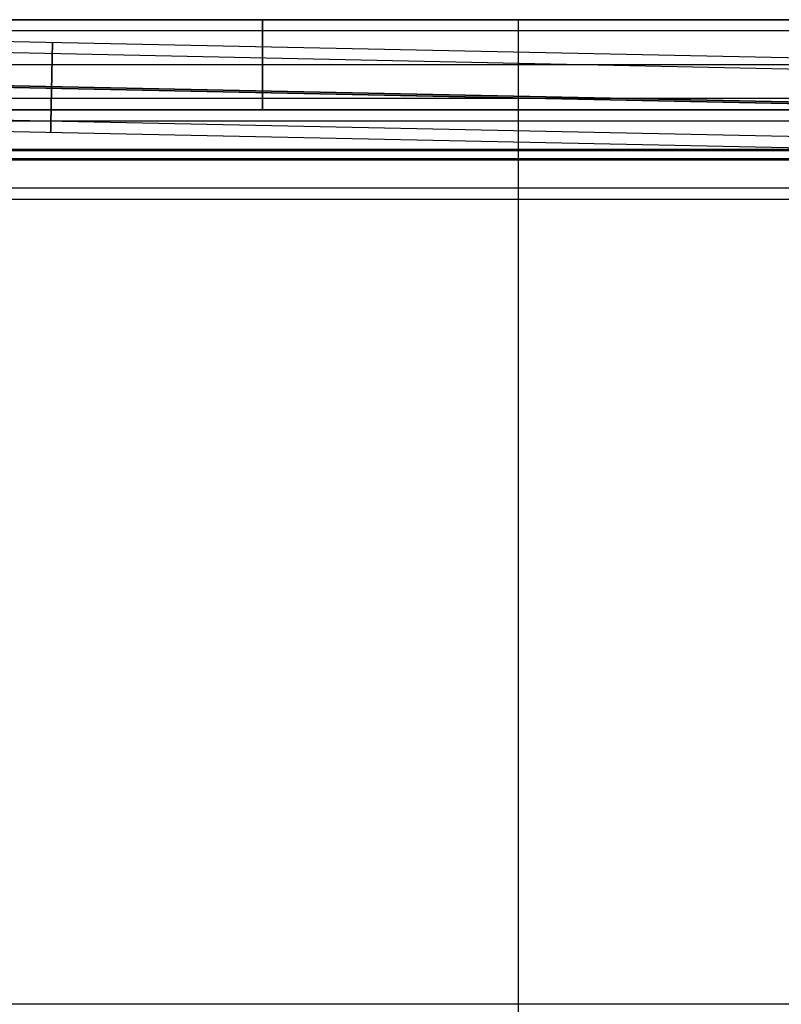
# Model space of a CAD drawing. Header units: millimetres. Extents: x -653 to -103, y 0 to 350.
# Tile 87 of 112: x -384 to -248, y 175 to 350. Entities that reach past the tile are written whole.
import ezdxf

# ---------------------------------------------------------------- set-up
doc = ezdxf.new("R2010")
doc.units = ezdxf.units.MM
doc.layers.add('Level Side Table Ferm Living', color=7, linetype='Continuous', true_color=0x000000)

msp = doc.modelspace()

# ---------------------------------------------------------------- linework, layer by layer
at = {"layer": 'Level Side Table Ferm Living'}
for p, q in [((-440.94, 350, 450), (-148.94, 350, 450)), ((-440.94, 350, 448), (-148.94, 350, 448)), ((-440.94, 350, 449), (-148.94, 350, 449)), ((-294.94, 350, 450), (-294.94, 350, 448)), ((-294.94, 0, 450), (-294.94, 350, 450)), ((-294.94, 0, 448), (-294.94, 350, 448)), ((-148.94, 350, 440), (-531.94, 350, 440)), ((-531.78, 349.21, 7.83), (-223.73, 342.79, 7.83)), ((-340.44, 349.99, 440.42), (-340.44, 350, 440.14)), ((-340.44, 350, 440.14), (-340.44, 350, 439.86)), ((-340.44, 350, 439.86), (-340.44, 349.99, 439.58)), ((-340.44, 349.97, 440.69), (-340.44, 349.99, 440.42)), ((-340.44, 349.99, 439.58), (-340.44, 349.97, 439.31)), ((-340.44, 349.94, 440.97), (-340.44, 349.97, 440.69)), ((-340.44, 349.97, 439.31), (-340.44, 349.94, 439.03)), ((-340.44, 349.9, 441.24), (-340.44, 349.94, 440.97)), ((-340.44, 349.94, 439.03), (-340.44, 349.9, 438.76)), ((-340.44, 349.85, 441.52), (-340.44, 349.9, 441.24)), ((-340.44, 349.9, 438.76), (-340.44, 349.85, 438.48)), ((-340.44, 349.8, 441.79), (-340.44, 349.85, 441.52)), ((-340.44, 349.85, 438.48), (-340.44, 349.8, 438.21)), ((-340.44, 349.73, 442.06), (-340.44, 349.8, 441.79)), ((-340.44, 349.8, 438.21), (-340.44, 349.73, 437.94)), ((-340.44, 349.65, 442.33), (-340.44, 349.73, 442.06)), ((-340.44, 349.73, 437.94), (-340.44, 349.65, 437.67)), ((-340.44, 349.57, 442.59), (-340.44, 349.65, 442.33)), ((-340.44, 349.65, 437.67), (-340.44, 349.57, 437.41)), ((-340.44, 349.47, 442.85), (-340.44, 349.57, 442.59)), ((-340.44, 349.57, 437.41), (-340.44, 349.47, 437.15)), ((-340.44, 349.37, 443.11), (-340.44, 349.47, 442.85)), ((-340.44, 349.47, 437.15), (-340.44, 349.37, 436.89)), ((-340.44, 349.26, 443.36), (-340.44, 349.37, 443.11)), ((-340.44, 349.37, 436.89), (-340.44, 349.26, 436.64)), ((-340.44, 349.14, 443.61), (-340.44, 349.26, 443.36)), ((-340.44, 349.26, 436.64), (-340.44, 349.14, 436.39)), ((-340.44, 349.01, 443.86), (-340.44, 349.14, 443.61)), ((-340.44, 349.14, 436.39), (-340.44, 349.01, 436.14)), ((-340.44, 348.87, 444.1), (-340.44, 349.01, 443.86)), ((-340.44, 349.01, 436.14), (-340.44, 348.87, 435.9)), ((-340.44, 348.72, 444.34), (-340.44, 348.87, 444.1)), ((-340.44, 348.87, 435.9), (-340.44, 348.72, 435.66)), ((-340.44, 348.57, 444.57), (-340.44, 348.72, 444.34)), ((-340.44, 348.72, 435.66), (-340.44, 348.57, 435.43)), ((-340.44, 348.41, 444.79), (-340.44, 348.57, 444.57)), ((-340.44, 348.57, 435.43), (-340.44, 348.41, 435.21)), ((-340.44, 348.24, 445.01), (-340.44, 348.41, 444.79)), ((-340.44, 348.41, 435.21), (-340.44, 348.24, 434.99)), ((-148.94, 348, 440), (-531.94, 348, 440)), ((-531.82, 347.21, 7.88), (-223.77, 340.79, 7.88)), ((-340.44, 348.06, 445.22), (-340.44, 348.24, 445.01)), ((-340.44, 348.24, 434.99), (-340.44, 348.06, 434.78)), ((-340.44, 347.87, 445.43), (-340.44, 348.06, 445.22)), ((-340.44, 348.06, 434.78), (-340.44, 347.87, 434.57)), ((-340.44, 347.99, 439.69), (-340.44, 348, 439.9)), ((-340.44, 348, 439.9), (-340.44, 348, 440.1)), ((-340.44, 348, 440.1), (-340.44, 347.99, 440.31)), ((-340.44, 347.98, 439.48), (-340.44, 347.99, 439.69)), ((-340.44, 347.99, 440.31), (-340.44, 347.98, 440.52)), ((-340.44, 347.96, 439.27), (-340.44, 347.98, 439.48)), ((-340.44, 347.98, 440.52), (-340.44, 347.96, 440.73)), ((-340.44, 347.93, 439.07), (-340.44, 347.96, 439.27)), ((-340.44, 347.96, 440.73), (-340.44, 347.93, 440.93)), ((-340.44, 347.89, 438.86), (-340.44, 347.93, 439.07)), ((-340.44, 347.93, 440.93), (-340.44, 347.89, 441.14)), ((-340.44, 347.85, 438.66), (-340.44, 347.89, 438.86)), ((-340.44, 347.89, 441.14), (-340.44, 347.85, 441.34)), ((-340.44, 347.68, 445.63), (-340.44, 347.87, 445.43)), ((-340.44, 347.87, 434.57), (-340.44, 347.68, 434.37)), ((-340.44, 347.8, 438.46), (-340.44, 347.85, 438.66)), ((-340.44, 347.85, 441.34), (-340.44, 347.8, 441.54)), ((-340.44, 347.74, 438.26), (-340.44, 347.8, 438.46)), ((-340.44, 347.8, 441.54), (-340.44, 347.74, 441.74)), ((-340.44, 347.68, 438.06), (-340.44, 347.74, 438.26)), ((-340.44, 347.74, 441.74), (-340.44, 347.68, 441.94)), ((-340.44, 347.48, 445.83), (-340.44, 347.68, 445.63)), ((-340.44, 347.68, 434.37), (-340.44, 347.48, 434.17)), ((-340.44, 347.61, 437.86), (-340.44, 347.68, 438.06)), ((-340.44, 347.68, 441.94), (-340.44, 347.61, 442.14)), ((-340.44, 347.53, 437.67), (-340.44, 347.61, 437.86)), ((-340.44, 347.61, 442.14), (-340.44, 347.53, 442.33)), ((-340.44, 347.44, 437.48), (-340.44, 347.53, 437.67)), ((-340.44, 347.53, 442.33), (-340.44, 347.44, 442.52)), ((-340.44, 347.28, 446.01), (-340.44, 347.48, 445.83)), ((-340.44, 347.48, 434.17), (-340.44, 347.28, 433.99)), ((-340.44, 347.35, 437.29), (-340.44, 347.44, 437.48)), ((-340.44, 347.44, 442.52), (-340.44, 347.35, 442.71)), ((-340.44, 347.26, 437.11), (-340.44, 347.35, 437.29)), ((-340.44, 347.35, 442.71), (-340.44, 347.26, 442.89)), ((-340.44, 347.07, 446.19), (-340.44, 347.28, 446.01)), ((-340.44, 347.28, 433.99), (-340.44, 347.07, 433.81)), ((-340.44, 347.15, 436.93), (-340.44, 347.26, 437.11)), ((-340.44, 347.26, 442.89), (-340.44, 347.15, 443.07)), ((-340.44, 347.04, 436.75), (-340.44, 347.15, 436.93)), ((-340.44, 347.15, 443.07), (-340.44, 347.04, 443.25)), ((-340.44, 346.85, 446.36), (-340.44, 347.07, 446.19)), ((-340.44, 347.07, 433.81), (-340.44, 346.85, 433.64)), ((-340.44, 346.93, 436.58), (-340.44, 347.04, 436.75)), ((-340.44, 347.04, 443.25), (-340.44, 346.93, 443.42)), ((-340.44, 346.8, 436.41), (-340.44, 346.93, 436.58)), ((-340.44, 346.93, 443.42), (-340.44, 346.8, 443.59)), ((-340.44, 346.62, 446.53), (-340.44, 346.85, 446.36)), ((-340.44, 346.85, 433.64), (-340.44, 346.62, 433.47)), ((-340.44, 346.68, 436.24), (-340.44, 346.8, 436.41)), ((-340.44, 346.8, 443.59), (-340.44, 346.68, 443.76)), ((-340.44, 346.54, 436.08), (-340.44, 346.68, 436.24)), ((-340.44, 346.68, 443.76), (-340.44, 346.54, 443.92)), ((-340.44, 346.39, 446.69), (-340.44, 346.62, 446.53)), ((-340.44, 346.62, 433.47), (-340.44, 346.39, 433.31)), ((-340.44, 346.41, 435.93), (-340.44, 346.54, 436.08)), ((-340.44, 346.54, 443.92), (-340.44, 346.41, 444.07)), ((-377.78, 345.06, 4.24), (-377.77, 345.19, 4.49)), ((-377.77, 345.08, 11.71), (-377.78, 344.95, 11.96)), ((-377.78, 344.92, 4), (-377.78, 345.06, 4.24)), ((-377.78, 344.95, 11.96), (-377.78, 344.81, 12.19)), ((-377.78, 344.78, 3.76), (-377.78, 344.92, 4)), ((-377.78, 344.81, 12.19), (-377.78, 344.66, 12.43)), ((-377.78, 344.63, 3.53), (-377.78, 344.78, 3.76)), ((-377.76, 345.62, 10.43), (-377.77, 345.53, 10.7)), ((-377.77, 345.51, 5.25), (-377.76, 345.6, 5.51)), ((-377.77, 345.53, 10.7), (-377.77, 345.43, 10.96)), ((-377.77, 345.41, 4.99), (-377.77, 345.51, 5.25)), ((-377.77, 345.43, 10.96), (-377.77, 345.33, 11.21)), ((-377.77, 345.3, 4.74), (-377.77, 345.41, 4.99)), ((-377.77, 345.33, 11.21), (-377.77, 345.21, 11.46)), ((-377.77, 345.19, 4.49), (-377.77, 345.3, 4.74)), ((-377.77, 345.21, 11.46), (-377.77, 345.08, 11.71)), ((-377.76, 345.99, 7.69), (-377.76, 346, 7.97)), ((-377.76, 346, 7.97), (-377.76, 345.99, 8.25)), ((-377.76, 345.98, 7.42), (-377.76, 345.99, 7.69)), ((-377.76, 345.99, 8.25), (-377.76, 345.98, 8.53)), ((-377.76, 345.95, 7.14), (-377.76, 345.98, 7.42)), ((-377.76, 345.98, 8.53), (-377.76, 345.96, 8.8)), ((-377.76, 345.96, 8.8), (-377.76, 345.92, 9.08)), ((-377.76, 345.92, 6.87), (-377.76, 345.95, 7.14)), ((-377.76, 345.87, 6.59), (-377.76, 345.92, 6.87)), ((-377.76, 345.92, 9.08), (-377.76, 345.88, 9.35)), ((-377.76, 345.88, 9.35), (-377.76, 345.83, 9.63)), ((-377.76, 345.82, 6.32), (-377.76, 345.87, 6.59)), ((-377.76, 345.83, 9.63), (-377.76, 345.77, 9.9)), ((-377.76, 345.76, 6.05), (-377.76, 345.82, 6.32)), ((-377.76, 345.77, 9.9), (-377.76, 345.7, 10.17)), ((-377.76, 345.68, 5.78), (-377.76, 345.76, 6.05)), ((-377.76, 345.7, 10.17), (-377.76, 345.62, 10.43)), ((-377.76, 345.6, 5.51), (-377.76, 345.68, 5.78)), ((-340.44, 346.26, 435.78), (-340.44, 346.41, 435.93)), ((-340.44, 346.41, 444.07), (-340.44, 346.26, 444.22)), ((-340.44, 346.16, 446.83), (-340.44, 346.39, 446.69)), ((-340.44, 346.39, 433.31), (-340.44, 346.16, 433.17)), ((-340.44, 346.11, 435.63), (-340.44, 346.26, 435.78)), ((-340.44, 346.26, 444.22), (-340.44, 346.11, 444.37)), ((-340.44, 345.92, 446.97), (-340.44, 346.16, 446.83)), ((-340.44, 346.16, 433.17), (-340.44, 345.92, 433.03)), ((-340.44, 345.96, 435.49), (-340.44, 346.11, 435.63)), ((-340.44, 346.11, 444.37), (-340.44, 345.96, 444.51)), ((-340.44, 345.8, 435.36), (-340.44, 345.96, 435.49)), ((-340.44, 345.96, 444.51), (-340.44, 345.8, 444.64)), ((-340.44, 345.68, 447.11), (-340.44, 345.92, 446.97)), ((-340.44, 345.92, 433.03), (-340.44, 345.68, 432.89)), ((-340.44, 345.64, 435.23), (-340.44, 345.8, 435.36)), ((-340.44, 345.8, 444.64), (-340.44, 345.64, 444.77)), ((-340.44, 345.43, 447.23), (-340.44, 345.68, 447.11)), ((-340.44, 345.68, 432.89), (-340.44, 345.43, 432.77)), ((-340.44, 345.47, 435.1), (-340.44, 345.64, 435.23)), ((-340.44, 345.64, 444.77), (-340.44, 345.47, 444.9)), ((-340.44, 345.3, 434.99), (-340.44, 345.47, 435.1)), ((-340.44, 345.47, 444.9), (-340.44, 345.3, 445.01)), ((-340.44, 345.17, 447.34), (-340.44, 345.43, 447.23)), ((-340.44, 345.43, 432.77), (-340.44, 345.17, 432.66)), ((-340.44, 345.12, 434.87), (-340.44, 345.3, 434.99)), ((-340.44, 345.3, 445.01), (-340.44, 345.12, 445.13)), ((-340.44, 344.92, 447.45), (-340.44, 345.17, 447.34)), ((-340.44, 345.17, 432.66), (-340.44, 344.92, 432.55)), ((-340.44, 344.94, 434.77), (-340.44, 345.12, 434.87)), ((-340.44, 345.12, 445.13), (-340.44, 344.94, 445.23)), ((-340.44, 344.76, 434.67), (-340.44, 344.94, 434.77)), ((-340.44, 344.94, 445.23), (-340.44, 344.76, 445.33)), ((-340.44, 344.66, 447.55), (-340.44, 344.92, 447.45)), ((-340.44, 344.92, 432.55), (-340.44, 344.66, 432.45)), ((-340.44, 344.57, 434.58), (-340.44, 344.76, 434.67)), ((-340.44, 344.76, 445.33), (-340.44, 344.57, 445.42)), ((-377.82, 343.11, 11.15), (-377.81, 343.21, 10.97)), ((-377.81, 343.19, 14.09), (-377.82, 342.98, 14.26)), ((-377.81, 343.19, 5), (-377.82, 343.09, 4.82)), ((-377.82, 342.93, 1.7), (-377.81, 343.15, 1.88)), ((-377.82, 343, 11.32), (-377.82, 343.11, 11.15)), ((-377.82, 343.09, 4.82), (-377.82, 342.97, 4.64)), ((-377.8, 343.8, 13.51), (-377.81, 343.6, 13.71)), ((-377.81, 343.56, 2.25), (-377.8, 343.76, 2.45)), ((-377.81, 343.57, 10.22), (-377.8, 343.65, 10.02)), ((-377.8, 343.63, 5.94), (-377.81, 343.56, 5.74)), ((-377.81, 343.6, 13.71), (-377.81, 343.4, 13.9)), ((-377.81, 343.49, 10.41), (-377.81, 343.57, 10.22)), ((-377.81, 343.36, 2.06), (-377.81, 343.56, 2.25)), ((-377.81, 343.56, 5.74), (-377.81, 343.48, 5.55)), ((-377.81, 343.41, 10.6), (-377.81, 343.49, 10.41)), ((-377.81, 343.48, 5.55), (-377.81, 343.39, 5.36)), ((-377.81, 343.31, 10.78), (-377.81, 343.41, 10.6)), ((-377.81, 343.4, 13.9), (-377.81, 343.19, 14.09)), ((-377.81, 343.39, 5.36), (-377.81, 343.29, 5.18)), ((-377.81, 343.15, 1.88), (-377.81, 343.36, 2.06)), ((-377.81, 343.21, 10.97), (-377.81, 343.31, 10.78)), ((-377.81, 343.29, 5.18), (-377.81, 343.19, 5)), ((-377.79, 344.16, 13.1), (-377.8, 343.98, 13.31)), ((-377.8, 343.95, 2.65), (-377.79, 344.13, 2.86)), ((-377.8, 343.99, 8.4), (-377.8, 344, 8.19)), ((-377.8, 344, 8.19), (-377.8, 344, 7.98)), ((-377.8, 344, 7.98), (-377.8, 343.99, 7.77)), ((-377.8, 343.97, 8.6), (-377.8, 343.99, 8.4)), ((-377.8, 343.99, 7.77), (-377.8, 343.98, 7.56)), ((-377.8, 343.98, 13.31), (-377.8, 343.8, 13.51)), ((-377.8, 343.98, 7.56), (-377.8, 343.96, 7.36)), ((-377.8, 343.94, 8.81), (-377.8, 343.97, 8.6)), ((-377.8, 343.96, 7.36), (-377.8, 343.94, 7.15)), ((-377.8, 343.76, 2.45), (-377.8, 343.95, 2.65)), ((-377.8, 343.91, 9.02), (-377.8, 343.94, 8.81)), ((-377.8, 343.94, 7.15), (-377.8, 343.9, 6.94)), ((-377.8, 343.87, 9.22), (-377.8, 343.91, 9.02)), ((-377.8, 343.9, 6.94), (-377.8, 343.86, 6.74)), ((-377.8, 343.83, 9.42), (-377.8, 343.87, 9.22)), ((-377.8, 343.86, 6.74), (-377.8, 343.82, 6.54)), ((-377.8, 343.77, 9.62), (-377.8, 343.83, 9.42)), ((-377.8, 343.82, 6.54), (-377.8, 343.76, 6.34)), ((-377.8, 343.71, 9.82), (-377.8, 343.77, 9.62)), ((-377.8, 343.76, 6.34), (-377.8, 343.7, 6.14)), ((-377.8, 343.65, 10.02), (-377.8, 343.71, 9.82)), ((-377.8, 343.7, 6.14), (-377.8, 343.63, 5.94)), ((-377.78, 344.66, 12.43), (-377.79, 344.5, 12.66)), ((-377.79, 344.47, 3.3), (-377.78, 344.63, 3.53)), ((-377.79, 344.5, 12.66), (-377.79, 344.34, 12.88)), ((-377.79, 344.3, 3.08), (-377.79, 344.47, 3.3)), ((-377.79, 344.34, 12.88), (-377.79, 344.16, 13.1)), ((-377.79, 344.13, 2.86), (-377.79, 344.3, 3.08)), ((-340.44, 344.39, 447.63), (-340.44, 344.66, 447.55)), ((-340.44, 344.66, 432.45), (-340.44, 344.39, 432.37)), ((-340.44, 344.38, 434.49), (-340.44, 344.57, 434.58)), ((-340.44, 344.57, 445.42), (-340.44, 344.38, 445.51)), ((-340.44, 344.13, 447.71), (-340.44, 344.39, 447.63)), ((-340.44, 344.39, 432.37), (-340.44, 344.13, 432.29)), ((-340.44, 344.19, 434.41), (-340.44, 344.38, 434.49)), ((-340.44, 344.38, 445.51), (-340.44, 344.19, 445.59)), ((-340.44, 343.99, 434.34), (-340.44, 344.19, 434.41)), ((-340.44, 344.19, 445.59), (-340.44, 343.99, 445.66)), ((-340.44, 343.86, 447.78), (-340.44, 344.13, 447.71)), ((-340.44, 344.13, 432.29), (-340.44, 343.86, 432.22)), ((-340.44, 343.79, 434.27), (-340.44, 343.99, 434.34)), ((-340.44, 343.99, 445.66), (-340.44, 343.79, 445.73)), ((-340.44, 343.59, 447.84), (-340.44, 343.86, 447.78)), ((-340.44, 343.86, 432.22), (-340.44, 343.59, 432.16)), ((-340.44, 343.59, 434.22), (-340.44, 343.79, 434.27)), ((-340.44, 343.79, 445.73), (-340.44, 343.59, 445.78)), ((-340.44, 343.31, 447.89), (-340.44, 343.59, 447.84)), ((-340.44, 343.59, 432.16), (-340.44, 343.31, 432.11)), ((-340.44, 343.39, 434.16), (-340.44, 343.59, 434.22)), ((-340.44, 343.59, 445.78), (-340.44, 343.39, 445.84)), ((-340.44, 343.19, 434.12), (-340.44, 343.39, 434.16)), ((-340.44, 343.39, 445.84), (-340.44, 343.19, 445.88)), ((-340.44, 343.04, 447.93), (-340.44, 343.31, 447.89)), ((-340.44, 343.31, 432.11), (-340.44, 343.04, 432.07)), ((-340.44, 342.98, 434.08), (-340.44, 343.19, 434.12)), ((-340.44, 343.19, 445.88), (-340.44, 342.98, 445.92)), ((-340.44, 342.76, 447.96), (-340.44, 343.04, 447.93)), ((-340.44, 343.04, 432.07), (-340.44, 342.76, 432.04)), ((-148.94, 342, 448), (-531.94, 342, 448)), ((-148.94, 342, 432), (-531.94, 342, 432)), ((-148.94, 342, 434), (-531.94, 342, 434)), ((-148.94, 342, 446), (-531.94, 342, 446)), ((-531.94, 341.38, 16), (-223.9, 334.96, 16)), ((-531.94, 341.33, 14), (-223.9, 334.92, 14)), ((-377.85, 341.36, 3.03), (-377.86, 341.19, 2.92)), ((-377.85, 341.32, 15.28), (-377.86, 341.07, 15.39)), ((-377.86, 341.02, 0.59), (-377.85, 341.27, 0.7)), ((-377.84, 341.86, 3.41), (-377.85, 341.7, 3.28)), ((-377.84, 341.82, 15.03), (-377.85, 341.58, 15.16)), ((-377.85, 341.53, 0.82), (-377.84, 341.77, 0.95)), ((-377.85, 341.57, 12.82), (-377.84, 341.73, 12.7)), ((-377.85, 341.7, 3.28), (-377.85, 341.53, 3.15)), ((-377.85, 341.58, 15.16), (-377.85, 341.32, 15.28)), ((-377.85, 341.4, 12.94), (-377.85, 341.57, 12.82)), ((-377.85, 341.27, 0.7), (-377.85, 341.53, 0.82)), ((-377.85, 341.53, 3.15), (-377.85, 341.36, 3.03)), ((-377.85, 341.22, 13.06), (-377.85, 341.4, 12.94)), ((-377.83, 342.32, 3.84), (-377.84, 342.17, 3.69)), ((-377.83, 342.3, 14.75), (-377.84, 342.06, 14.89)), ((-377.84, 342.01, 1.08), (-377.83, 342.25, 1.22)), ((-377.84, 342.05, 12.43), (-377.83, 342.2, 12.28)), ((-377.84, 342.17, 3.69), (-377.84, 342.02, 3.55)), ((-377.84, 342.06, 14.89), (-377.84, 341.82, 15.03)), ((-377.84, 341.89, 12.56), (-377.84, 342.05, 12.43)), ((-377.84, 342.02, 3.55), (-377.84, 341.86, 3.41)), ((-377.84, 341.77, 0.95), (-377.84, 342.01, 1.08)), ((-377.84, 341.73, 12.7), (-377.84, 341.89, 12.56)), ((-377.82, 342.76, 14.43), (-377.83, 342.53, 14.59)), ((-377.83, 342.62, 11.82), (-377.82, 342.75, 11.66)), ((-377.82, 342.73, 4.31), (-377.83, 342.6, 4.15)), ((-377.83, 342.49, 1.38), (-377.82, 342.71, 1.54)), ((-377.83, 342.49, 11.98), (-377.83, 342.62, 11.82)), ((-377.83, 342.6, 4.15), (-377.83, 342.46, 3.99)), ((-377.83, 342.53, 14.59), (-377.83, 342.3, 14.75)), ((-377.83, 342.25, 1.22), (-377.83, 342.49, 1.38)), ((-377.83, 342.35, 12.13), (-377.83, 342.49, 11.98)), ((-377.83, 342.46, 3.99), (-377.83, 342.32, 3.84)), ((-377.83, 342.2, 12.28), (-377.83, 342.35, 12.13)), ((-377.82, 342.88, 11.49), (-377.82, 343, 11.32)), ((-377.82, 342.98, 14.26), (-377.82, 342.76, 14.43)), ((-377.82, 342.97, 4.64), (-377.82, 342.85, 4.47)), ((-377.82, 342.71, 1.54), (-377.82, 342.93, 1.7)), ((-377.82, 342.75, 11.66), (-377.82, 342.88, 11.49)), ((-377.82, 342.85, 4.47), (-377.82, 342.73, 4.31)), ((-340.44, 342.78, 434.05), (-340.44, 342.98, 434.08)), ((-340.44, 342.98, 445.92), (-340.44, 342.78, 445.95)), ((-340.44, 342.57, 434.03), (-340.44, 342.78, 434.05)), ((-340.44, 342.78, 445.95), (-340.44, 342.57, 445.97)), ((-340.44, 342.49, 447.99), (-340.44, 342.76, 447.96)), ((-340.44, 342.76, 432.04), (-340.44, 342.49, 432.01)), ((-340.44, 342.36, 434.01), (-340.44, 342.57, 434.03)), ((-340.44, 342.57, 445.97), (-340.44, 342.36, 445.99)), ((-340.44, 342.21, 448), (-340.44, 342.49, 447.99)), ((-340.44, 342.49, 432.01), (-340.44, 342.21, 432)), ((-340.44, 342.16, 434), (-340.44, 342.36, 434.01)), ((-340.44, 342.36, 445.99), (-340.44, 342.16, 446)), ((-340.44, 341.93, 448), (-340.44, 342.21, 448)), ((-340.44, 342.21, 432), (-340.44, 341.93, 432)), ((-340.44, 341.95, 434), (-340.44, 342.16, 434)), ((-340.44, 342.16, 446), (-340.44, 341.95, 446)), ((-340.44, 341.74, 434.01), (-340.44, 341.95, 434)), ((-340.44, 341.95, 446), (-340.44, 341.74, 445.99)), ((-340.44, 341.65, 447.99), (-340.44, 341.93, 448)), ((-340.44, 341.93, 432), (-340.44, 341.65, 432.01)), ((-340.44, 341.53, 434.02), (-340.44, 341.74, 434.01)), ((-340.44, 341.74, 445.99), (-340.44, 341.53, 445.98)), ((-340.44, 341.38, 447.98), (-340.44, 341.65, 447.99)), ((-340.44, 341.65, 432.01), (-340.44, 341.38, 432.02)), ((-340.44, 341.32, 434.04), (-340.44, 341.53, 434.02)), ((-340.44, 341.53, 445.98), (-340.44, 341.32, 445.96)), ((-340.44, 341.1, 447.95), (-340.44, 341.38, 447.98)), ((-340.44, 341.38, 432.02), (-340.44, 341.1, 432.05)), ((-340.44, 341.12, 434.07), (-340.44, 341.32, 434.04)), ((-340.44, 341.32, 445.96), (-340.44, 341.12, 445.93)), ((-515.88, 340.71, 0), (-240.4, 334.97, 0)), ((-515.85, 340.75, 2), (-240.4, 335.01, 2)), ((-377.88, 340.02, 15.74), (-377.89, 339.75, 15.81)), ((-377.89, 339.69, 0.18), (-377.88, 339.96, 0.25)), ((-377.89, 339.71, 13.75), (-377.88, 339.91, 13.69)), ((-377.88, 339.87, 2.3), (-377.89, 339.67, 2.24)), ((-377.89, 339.75, 15.81), (-377.89, 339.48, 15.86)), ((-377.89, 339.51, 13.81), (-377.89, 339.71, 13.75)), ((-377.89, 339.42, 0.13), (-377.89, 339.69, 0.18)), ((-377.89, 339.67, 2.24), (-377.89, 339.47, 2.18)), ((-377.89, 339.31, 13.85), (-377.89, 339.51, 13.81)), ((-377.88, 340.23, 0.32), (-377.87, 340.5, 0.4)), ((-377.88, 340.11, 13.62), (-377.87, 340.3, 13.54)), ((-377.87, 340.29, 15.67), (-377.88, 340.02, 15.74)), ((-377.87, 340.26, 2.44), (-377.88, 340.07, 2.37)), ((-377.88, 339.96, 0.25), (-377.88, 340.23, 0.32)), ((-377.88, 339.91, 13.69), (-377.88, 340.11, 13.62)), ((-377.88, 340.07, 2.37), (-377.88, 339.87, 2.3)), ((-377.87, 340.68, 13.37), (-377.86, 340.87, 13.27)), ((-377.86, 340.83, 2.71), (-377.87, 340.64, 2.61)), ((-377.86, 340.81, 15.49), (-377.87, 340.55, 15.58)), ((-377.87, 340.5, 0.4), (-377.86, 340.76, 0.49)), ((-377.87, 340.49, 13.46), (-377.87, 340.68, 13.37)), ((-377.87, 340.64, 2.61), (-377.87, 340.46, 2.53)), ((-377.87, 340.55, 15.58), (-377.87, 340.29, 15.67)), ((-377.87, 340.3, 13.54), (-377.87, 340.49, 13.46)), ((-377.87, 340.46, 2.53), (-377.87, 340.26, 2.44)), ((-377.86, 341.05, 13.17), (-377.85, 341.22, 13.06)), ((-377.86, 341.19, 2.92), (-377.86, 341.01, 2.81)), ((-377.86, 341.07, 15.39), (-377.86, 340.81, 15.49)), ((-377.86, 340.87, 13.27), (-377.86, 341.05, 13.17)), ((-377.86, 340.76, 0.49), (-377.86, 341.02, 0.59)), ((-377.86, 341.01, 2.81), (-377.86, 340.83, 2.71)), ((-340.44, 340.91, 434.1), (-340.44, 341.12, 434.07)), ((-340.44, 341.12, 445.93), (-340.44, 340.91, 445.9)), ((-340.44, 340.82, 447.91), (-340.44, 341.1, 447.95)), ((-340.44, 341.1, 432.05), (-340.44, 340.82, 432.09)), ((-340.44, 340.71, 434.14), (-340.44, 340.91, 434.1)), ((-340.44, 340.91, 445.9), (-340.44, 340.71, 445.86)), ((-340.44, 340.55, 447.87), (-340.44, 340.82, 447.91)), ((-340.44, 340.82, 432.09), (-340.44, 340.55, 432.13)), ((-340.44, 340.51, 434.19), (-340.44, 340.71, 434.14)), ((-340.44, 340.71, 445.86), (-340.44, 340.51, 445.81)), ((-340.44, 340.28, 447.81), (-340.44, 340.55, 447.87)), ((-340.44, 340.55, 432.13), (-340.44, 340.28, 432.19)), ((-340.44, 340.31, 434.24), (-340.44, 340.51, 434.19)), ((-340.44, 340.51, 445.81), (-340.44, 340.31, 445.76)), ((-340.44, 340.11, 434.31), (-340.44, 340.31, 434.24)), ((-340.44, 340.31, 445.76), (-340.44, 340.11, 445.69)), ((-340.44, 340.01, 447.75), (-340.44, 340.28, 447.81)), ((-340.44, 340.28, 432.19), (-340.44, 340.01, 432.25)), ((-340.44, 339.91, 434.38), (-340.44, 340.11, 434.31)), ((-340.44, 340.11, 445.69), (-340.44, 339.91, 445.62)), ((-340.44, 339.74, 447.67), (-340.44, 340.01, 447.75)), ((-340.44, 340.01, 432.25), (-340.44, 339.74, 432.33)), ((-340.44, 339.72, 434.45), (-340.44, 339.91, 434.38)), ((-340.44, 339.91, 445.62), (-340.44, 339.72, 445.55)), ((-340.44, 339.48, 447.59), (-340.44, 339.74, 447.67)), ((-340.44, 339.74, 432.33), (-340.44, 339.48, 432.41)), ((-340.44, 339.52, 434.53), (-340.44, 339.72, 434.45)), ((-340.44, 339.72, 445.55), (-340.44, 339.52, 445.47)), ((-340.44, 339.34, 434.62), (-340.44, 339.52, 434.53)), ((-340.44, 339.52, 445.47), (-340.44, 339.34, 445.38)), ((-377.92, 338.1, 16), (-377.93, 337.82, 16)), ((-377.93, 337.76, 0), (-377.92, 338.04, 0)), ((-377.92, 338.03, 2), (-377.93, 337.82, 2)), ((-377.93, 337.66, 13.99), (-377.92, 337.86, 14)), ((-377.93, 337.82, 16), (-377.93, 337.54, 15.99)), ((-377.93, 337.82, 2), (-377.93, 337.61, 2.01)), ((-377.93, 337.49, 0.02), (-377.93, 337.76, 0)), ((-377.92, 338.32, 0.01), (-377.91, 338.6, 0.02)), ((-377.92, 338.28, 13.99), (-377.91, 338.49, 13.98)), ((-377.91, 338.45, 2.02), (-377.92, 338.24, 2)), ((-377.91, 338.37, 15.99), (-377.92, 338.1, 16)), ((-377.92, 338.04, 0), (-377.92, 338.32, 0.01)), ((-377.92, 338.07, 14), (-377.92, 338.28, 13.99)), ((-377.92, 338.24, 2), (-377.92, 338.03, 2)), ((-377.92, 337.86, 14), (-377.92, 338.07, 14)), ((-377.9, 338.93, 15.95), (-377.91, 338.65, 15.97)), ((-377.91, 338.7, 13.96), (-377.9, 338.9, 13.93)), ((-377.91, 338.6, 0.02), (-377.9, 338.87, 0.05)), ((-377.9, 338.86, 2.06), (-377.91, 338.65, 2.04)), ((-377.91, 338.49, 13.98), (-377.91, 338.7, 13.96)), ((-377.91, 338.65, 15.97), (-377.91, 338.37, 15.99)), ((-377.91, 338.65, 2.04), (-377.91, 338.45, 2.02)), ((-377.89, 339.48, 15.86), (-377.9, 339.2, 15.91)), ((-377.89, 339.47, 2.18), (-377.9, 339.27, 2.14)), ((-377.9, 339.15, 0.08), (-377.89, 339.42, 0.13)), ((-377.9, 339.11, 13.9), (-377.89, 339.31, 13.85)), ((-377.9, 339.27, 2.14), (-377.9, 339.07, 2.1)), ((-377.9, 339.2, 15.91), (-377.9, 338.93, 15.95)), ((-377.9, 338.87, 0.05), (-377.9, 339.15, 0.08)), ((-377.9, 338.9, 13.93), (-377.9, 339.11, 13.9)), ((-377.9, 339.07, 2.1), (-377.9, 338.86, 2.06)), ((-340.44, 339.21, 447.5), (-340.44, 339.48, 447.59)), ((-340.44, 339.48, 432.41), (-340.44, 339.21, 432.5)), ((-340.44, 339.15, 434.72), (-340.44, 339.34, 434.62)), ((-340.44, 339.34, 445.38), (-340.44, 339.15, 445.28)), ((-340.44, 338.95, 447.4), (-340.44, 339.21, 447.5)), ((-340.44, 339.21, 432.5), (-340.44, 338.95, 432.6)), ((-340.44, 338.97, 434.82), (-340.44, 339.15, 434.72)), ((-340.44, 339.15, 445.28), (-340.44, 338.97, 445.18)), ((-340.44, 338.79, 434.93), (-340.44, 338.97, 434.82)), ((-340.44, 338.97, 445.18), (-340.44, 338.79, 445.07)), ((-340.44, 338.7, 447.29), (-340.44, 338.95, 447.4)), ((-340.44, 338.95, 432.6), (-340.44, 338.7, 432.71)), ((-340.44, 338.62, 435.04), (-340.44, 338.79, 434.93)), ((-340.44, 338.79, 445.07), (-340.44, 338.62, 444.96)), ((-340.44, 338.45, 447.17), (-340.44, 338.7, 447.29)), ((-340.44, 338.7, 432.71), (-340.44, 338.45, 432.83)), ((-340.44, 338.45, 435.16), (-340.44, 338.62, 435.04)), ((-340.44, 338.62, 444.96), (-340.44, 338.45, 444.84)), ((-340.44, 338.2, 447.04), (-340.44, 338.45, 447.17)), ((-340.44, 338.45, 432.83), (-340.44, 338.2, 432.96)), ((-340.44, 338.28, 435.29), (-340.44, 338.45, 435.16)), ((-340.44, 338.45, 444.84), (-340.44, 338.28, 444.71)), ((-340.44, 338.12, 435.42), (-340.44, 338.28, 435.29)), ((-340.44, 338.28, 444.71), (-340.44, 338.12, 444.58)), ((-340.44, 337.96, 446.9), (-340.44, 338.2, 447.04)), ((-340.44, 338.2, 432.96), (-340.44, 337.96, 433.1)), ((-340.44, 337.96, 435.56), (-340.44, 338.12, 435.42)), ((-340.44, 338.12, 444.58), (-340.44, 337.96, 444.44)), ((-340.44, 337.72, 446.76), (-340.44, 337.96, 446.9)), ((-340.44, 337.96, 433.1), (-340.44, 337.72, 433.24)), ((-340.44, 337.81, 435.7), (-340.44, 337.96, 435.56)), ((-340.44, 337.96, 444.44), (-340.44, 337.81, 444.3)), ((-340.44, 337.67, 435.85), (-340.44, 337.81, 435.7)), ((-340.44, 337.81, 444.3), (-340.44, 337.67, 444.15)), ((-377.96, 336.17, 15.79), (-377.97, 335.9, 15.72)), ((-377.97, 335.85, 0.3), (-377.96, 336.12, 0.23)), ((-377.97, 335.83, 13.59), (-377.96, 336.03, 13.67)), ((-377.96, 336.39, 0.16), (-377.95, 336.66, 0.11)), ((-377.95, 336.59, 2.17), (-377.96, 336.39, 2.22)), ((-377.95, 336.44, 15.85), (-377.96, 336.17, 15.79)), ((-377.96, 336.23, 13.73), (-377.95, 336.43, 13.79)), ((-377.96, 336.12, 0.23), (-377.96, 336.39, 0.16)), ((-377.96, 336.39, 2.22), (-377.96, 336.19, 2.28)), ((-377.96, 336.03, 13.67), (-377.96, 336.23, 13.73)), ((-377.96, 336.19, 2.28), (-377.96, 335.99, 2.35)), ((-377.95, 336.83, 13.88), (-377.94, 337.04, 13.92)), ((-377.94, 336.99, 15.94), (-377.95, 336.71, 15.9)), ((-377.94, 336.99, 2.08), (-377.95, 336.79, 2.12)), ((-377.95, 336.66, 0.11), (-377.94, 336.93, 0.07)), ((-377.95, 336.63, 13.84), (-377.95, 336.83, 13.88)), ((-377.95, 336.79, 2.12), (-377.95, 336.59, 2.17)), ((-377.95, 336.71, 15.9), (-377.95, 336.44, 15.85)), ((-377.95, 336.43, 13.79), (-377.95, 336.63, 13.84)), ((-377.93, 337.54, 15.99), (-377.94, 337.26, 15.97)), ((-377.94, 337.21, 0.04), (-377.93, 337.49, 0.02)), ((-377.94, 337.24, 13.95), (-377.93, 337.45, 13.97)), ((-377.93, 337.41, 2.03), (-377.94, 337.2, 2.05)), ((-377.94, 337.26, 15.97), (-377.94, 336.99, 15.94)), ((-377.94, 337.04, 13.92), (-377.94, 337.24, 13.95)), ((-377.94, 336.93, 0.07), (-377.94, 337.21, 0.04)), ((-377.94, 337.2, 2.05), (-377.94, 336.99, 2.08)), ((-377.93, 337.45, 13.97), (-377.93, 337.66, 13.99)), ((-377.93, 337.61, 2.01), (-377.93, 337.41, 2.03)), ((-340.44, 337.49, 446.61), (-340.44, 337.72, 446.76)), ((-340.44, 337.72, 433.24), (-340.44, 337.49, 433.39)), ((-340.44, 337.52, 436), (-340.44, 337.67, 435.85)), ((-340.44, 337.67, 444.15), (-340.44, 337.52, 444)), ((-340.44, 337.39, 436.16), (-340.44, 337.52, 436)), ((-340.44, 337.52, 444), (-340.44, 337.39, 443.84)), ((-340.44, 337.26, 446.45), (-340.44, 337.49, 446.61)), ((-340.44, 337.49, 433.39), (-340.44, 337.26, 433.55)), ((-340.44, 337.26, 436.32), (-340.44, 337.39, 436.16)), ((-340.44, 337.39, 443.84), (-340.44, 337.26, 443.68)), ((-340.44, 337.04, 446.28), (-340.44, 337.26, 446.45)), ((-340.44, 337.26, 433.55), (-340.44, 337.04, 433.72)), ((-340.44, 337.13, 436.49), (-340.44, 337.26, 436.32)), ((-340.44, 337.26, 443.68), (-340.44, 337.13, 443.51)), ((-340.44, 337.01, 436.66), (-340.44, 337.13, 436.49)), ((-340.44, 337.13, 443.51), (-340.44, 337.01, 443.34)), ((-340.44, 336.83, 446.1), (-340.44, 337.04, 446.28)), ((-340.44, 337.04, 433.72), (-340.44, 336.83, 433.9)), ((-340.44, 336.9, 436.84), (-340.44, 337.01, 436.66)), ((-340.44, 337.01, 443.34), (-340.44, 336.9, 443.16)), ((-340.44, 336.8, 437.02), (-340.44, 336.9, 436.84)), ((-340.44, 336.9, 443.16), (-340.44, 336.8, 442.98)), ((-340.44, 336.62, 445.92), (-340.44, 336.83, 446.1)), ((-340.44, 336.83, 433.9), (-340.44, 336.62, 434.08)), ((-340.44, 336.69, 437.2), (-340.44, 336.8, 437.02)), ((-340.44, 336.8, 442.98), (-340.44, 336.69, 442.8)), ((-340.44, 336.6, 437.38), (-340.44, 336.69, 437.2)), ((-340.44, 336.69, 442.8), (-340.44, 336.6, 442.62)), ((-340.44, 336.42, 445.73), (-340.44, 336.62, 445.92)), ((-340.44, 336.62, 434.08), (-340.44, 336.42, 434.27)), ((-340.44, 336.51, 437.57), (-340.44, 336.6, 437.38)), ((-340.44, 336.6, 442.62), (-340.44, 336.51, 442.43)), ((-340.44, 336.43, 437.76), (-340.44, 336.51, 437.57)), ((-340.44, 336.51, 442.43), (-340.44, 336.43, 442.24)), ((-340.44, 336.36, 437.96), (-340.44, 336.43, 437.76)), ((-340.44, 336.43, 442.24), (-340.44, 336.36, 442.04)), ((-340.44, 336.22, 445.53), (-340.44, 336.42, 445.73)), ((-340.44, 336.42, 434.27), (-340.44, 336.22, 434.47)), ((-340.44, 336.29, 438.16), (-340.44, 336.36, 437.96)), ((-340.44, 336.36, 442.04), (-340.44, 336.29, 441.84)), ((-340.44, 336.23, 438.36), (-340.44, 336.29, 438.16)), ((-340.44, 336.29, 441.84), (-340.44, 336.23, 441.64)), ((-340.44, 336.18, 438.56), (-340.44, 336.23, 438.36)), ((-340.44, 336.23, 441.64), (-340.44, 336.18, 441.44)), ((-340.44, 336.03, 445.33), (-340.44, 336.22, 445.53)), ((-340.44, 336.22, 434.47), (-340.44, 336.03, 434.67)), ((-340.44, 336.13, 438.76), (-340.44, 336.18, 438.56)), ((-340.44, 336.18, 441.44), (-340.44, 336.13, 441.24)), ((-340.44, 336.09, 438.96), (-340.44, 336.13, 438.76)), ((-340.44, 336.13, 441.24), (-340.44, 336.09, 441.04)), ((-340.44, 336.06, 439.17), (-340.44, 336.09, 438.96)), ((-340.44, 336.09, 441.04), (-340.44, 336.06, 440.83)), ((-340.44, 336.03, 439.38), (-340.44, 336.06, 439.17)), ((-340.44, 336.06, 440.83), (-340.44, 336.03, 440.62)), ((-340.44, 335.85, 445.12), (-340.44, 336.03, 445.33)), ((-340.44, 336.03, 434.67), (-340.44, 335.85, 434.88)), ((-340.44, 336.01, 439.58), (-340.44, 336.03, 439.38)), ((-340.44, 336.03, 440.62), (-340.44, 336.01, 440.42)), ((-340.44, 336, 439.79), (-340.44, 336.01, 439.58)), ((-340.44, 336.01, 440.42), (-340.44, 336, 440.21)), ((-340.44, 336, 440), (-340.44, 336, 439.79)), ((-340.44, 336, 440.21), (-340.44, 336, 440)), ((-532.07, 335.21, 8.12), (-224.02, 328.79, 8.12)), ((-148.94, 336, 440), (-531.94, 336, 440)), ((-377.99, 334.6, 15.24), (-378, 334.35, 15.12)), ((-378, 334.3, 0.91), (-377.99, 334.55, 0.78)), ((-378, 334.38, 12.79), (-377.99, 334.55, 12.91)), ((-377.99, 334.52, 3.12), (-378, 334.35, 3.24)), ((-378, 334.22, 12.66), (-378, 334.38, 12.79)), ((-378, 334.35, 15.12), (-378, 334.11, 14.99)), ((-378, 334.35, 3.24), (-378, 334.19, 3.37)), ((-378, 334.06, 1.04), (-378, 334.3, 0.91)), ((-377.98, 335.11, 15.46), (-377.99, 334.85, 15.35)), ((-377.99, 334.9, 13.14), (-377.98, 335.08, 13.24)), ((-377.99, 334.8, 0.67), (-377.98, 335.06, 0.56)), ((-377.98, 335.04, 2.78), (-377.99, 334.86, 2.89)), ((-377.99, 334.72, 13.03), (-377.99, 334.9, 13.14)), ((-377.99, 334.86, 2.89), (-377.99, 334.69, 3)), ((-377.99, 334.85, 15.35), (-377.99, 334.6, 15.24)), ((-377.99, 334.55, 0.78), (-377.99, 334.8, 0.67)), ((-377.99, 334.55, 12.91), (-377.99, 334.72, 13.03)), ((-377.99, 334.69, 3), (-377.99, 334.52, 3.12)), ((-377.98, 335.45, 13.43), (-377.97, 335.64, 13.52)), ((-377.97, 335.63, 15.64), (-377.98, 335.37, 15.56)), ((-377.97, 335.6, 2.5), (-377.98, 335.41, 2.59)), ((-377.98, 335.32, 0.46), (-377.97, 335.58, 0.37)), ((-377.98, 335.26, 13.34), (-377.98, 335.45, 13.43)), ((-377.98, 335.41, 2.59), (-377.98, 335.23, 2.68)), ((-377.98, 335.37, 15.56), (-377.98, 335.11, 15.46)), ((-377.98, 335.06, 0.56), (-377.98, 335.32, 0.46)), ((-377.98, 335.08, 13.24), (-377.98, 335.26, 13.34)), ((-377.98, 335.23, 2.68), (-377.98, 335.04, 2.78)), ((-377.96, 335.99, 2.35), (-377.97, 335.79, 2.42)), ((-377.97, 335.9, 15.72), (-377.97, 335.63, 15.64)), ((-377.97, 335.58, 0.37), (-377.97, 335.85, 0.3)), ((-377.97, 335.64, 13.52), (-377.97, 335.83, 13.59)), ((-377.97, 335.79, 2.42), (-377.97, 335.6, 2.5)), ((-340.44, 335.68, 444.9), (-340.44, 335.85, 445.12)), ((-340.44, 335.85, 434.88), (-340.44, 335.68, 435.1)), ((-340.44, 335.51, 444.68), (-340.44, 335.68, 444.9)), ((-340.44, 335.68, 435.1), (-340.44, 335.51, 435.32)), ((-340.44, 335.35, 444.45), (-340.44, 335.51, 444.68)), ((-340.44, 335.51, 435.32), (-340.44, 335.35, 435.55)), ((-340.44, 335.2, 444.22), (-340.44, 335.35, 444.45)), ((-340.44, 335.35, 435.55), (-340.44, 335.2, 435.78)), ((-340.44, 335.06, 443.98), (-340.44, 335.2, 444.22)), ((-340.44, 335.2, 435.78), (-340.44, 335.06, 436.02)), ((-340.44, 334.93, 443.74), (-340.44, 335.06, 443.98)), ((-340.44, 335.06, 436.02), (-340.44, 334.93, 436.26)), ((-340.44, 334.8, 443.49), (-340.44, 334.93, 443.74)), ((-340.44, 334.93, 436.26), (-340.44, 334.8, 436.51)), ((-340.44, 334.68, 443.24), (-340.44, 334.8, 443.49)), ((-340.44, 334.8, 436.51), (-340.44, 334.68, 436.76)), ((-340.44, 334.58, 442.98), (-340.44, 334.68, 443.24)), ((-340.44, 334.68, 436.76), (-340.44, 334.58, 437.02)), ((-340.44, 334.48, 442.72), (-340.44, 334.58, 442.98)), ((-340.44, 334.58, 437.02), (-340.44, 334.48, 437.28)), ((-340.44, 334.39, 442.46), (-340.44, 334.48, 442.72)), ((-340.44, 334.48, 437.28), (-340.44, 334.39, 437.54)), ((-340.44, 334.31, 442.19), (-340.44, 334.39, 442.46)), ((-340.44, 334.39, 437.54), (-340.44, 334.31, 437.81)), ((-340.44, 334.24, 441.92), (-340.44, 334.31, 442.19)), ((-340.44, 334.31, 437.81), (-340.44, 334.24, 438.08)), ((-223.94, 334, 223), (-606.94, 334, 223)), ((-223.94, 334, 225), (-606.94, 334, 225)), ((-223.94, 334, 224), (-606.94, 334, 224)), ((-223.94, 333.94, 215.95), (-606.94, 333.94, 215.95)), ((-532.11, 333.21, 8.17), (-224.07, 326.79, 8.17)), ((-148.94, 334, 440), (-531.94, 334, 440)), ((-378.03, 332.74, 14.03), (-378.04, 332.54, 13.85)), ((-378.04, 332.5, 2.19), (-378.03, 332.7, 2.01)), ((-378.04, 332.57, 10.54), (-378.03, 332.66, 10.73)), ((-378.03, 332.64, 5.31), (-378.04, 332.55, 5.5)), ((-378.04, 332.48, 10.35), (-378.04, 332.57, 10.54)), ((-378.04, 332.55, 5.5), (-378.04, 332.46, 5.69)), ((-378.04, 332.54, 13.85), (-378.04, 332.34, 13.65)), ((-378.02, 333.18, 14.38), (-378.03, 332.96, 14.21)), ((-378.03, 332.91, 1.83), (-378.02, 333.13, 1.65)), ((-378.03, 332.97, 11.27), (-378.02, 333.09, 11.44)), ((-378.02, 333.06, 4.59), (-378.03, 332.95, 4.77)), ((-378.03, 332.86, 11.09), (-378.03, 332.97, 11.27)), ((-378.03, 332.96, 14.21), (-378.03, 332.74, 14.03)), ((-378.03, 332.95, 4.77), (-378.03, 332.84, 4.94)), ((-378.03, 332.7, 2.01), (-378.03, 332.91, 1.83)), ((-378.03, 332.76, 10.91), (-378.03, 332.86, 11.09)), ((-378.03, 332.84, 4.94), (-378.03, 332.73, 5.12)), ((-378.03, 332.66, 10.73), (-378.03, 332.76, 10.91)), ((-378.03, 332.73, 5.12), (-378.03, 332.64, 5.31)), ((-378.01, 333.63, 14.7), (-378.02, 333.4, 14.54)), ((-378.02, 333.47, 11.93), (-378.01, 333.61, 12.09)), ((-378.02, 333.35, 1.49), (-378.01, 333.58, 1.33)), ((-378.01, 333.58, 3.94), (-378.02, 333.44, 4.1)), ((-378.02, 333.34, 11.77), (-378.02, 333.47, 11.93)), ((-378.02, 333.44, 4.1), (-378.02, 333.31, 4.26)), ((-378.02, 333.4, 14.54), (-378.02, 333.18, 14.38)), ((-378.02, 333.13, 1.65), (-378.02, 333.35, 1.49)), ((-378.02, 333.21, 11.61), (-378.02, 333.34, 11.77)), ((-378.02, 333.31, 4.26), (-378.02, 333.18, 4.42)), ((-378.02, 333.09, 11.44), (-378.02, 333.21, 11.61)), ((-378.02, 333.18, 4.42), (-378.02, 333.06, 4.59)), ((-378, 334.11, 14.99), (-378.01, 333.87, 14.85)), ((-378.01, 333.82, 1.18), (-378, 334.06, 1.04)), ((-378.01, 333.9, 12.38), (-378, 334.06, 12.52)), ((-378, 334.03, 3.5), (-378.01, 333.87, 3.64)), ((-378.01, 333.75, 12.24), (-378.01, 333.9, 12.38)), ((-378.01, 333.87, 14.85), (-378.01, 333.63, 14.7)), ((-378.01, 333.87, 3.64), (-378.01, 333.72, 3.79)), ((-378.01, 333.58, 1.33), (-378.01, 333.82, 1.18)), ((-378.01, 333.61, 12.09), (-378.01, 333.75, 12.24)), ((-378.01, 333.72, 3.79), (-378.01, 333.58, 3.94)), ((-378, 334.06, 12.52), (-378, 334.22, 12.66)), ((-378, 334.19, 3.37), (-378, 334.03, 3.5)), ((-340.44, 334.17, 441.65), (-340.44, 334.24, 441.92)), ((-340.44, 334.24, 438.08), (-340.44, 334.17, 438.35)), ((-340.44, 334.12, 441.38), (-340.44, 334.17, 441.65)), ((-340.44, 334.17, 438.35), (-340.44, 334.12, 438.62)), ((-340.44, 334.08, 441.11), (-340.44, 334.12, 441.38)), ((-340.44, 334.12, 438.62), (-340.44, 334.08, 438.89)), ((-340.44, 334.04, 440.83), (-340.44, 334.08, 441.11)), ((-340.44, 334.08, 438.89), (-340.44, 334.04, 439.17)), ((-340.44, 334.02, 440.55), (-340.44, 334.04, 440.83)), ((-340.44, 334.04, 439.17), (-340.44, 334.02, 439.45)), ((-340.44, 334, 440.28), (-340.44, 334.02, 440.55)), ((-340.44, 334.02, 439.45), (-340.44, 334, 439.72)), ((-340.44, 334, 440), (-340.44, 334, 440.28)), ((-340.44, 334, 439.72), (-340.44, 334, 440)), ((-223.94, 331.96, 215.71), (-606.94, 331.96, 215.71)), ((-378.07, 330.75, 11.39), (-378.08, 330.64, 11.14)), ((-378.07, 331.12, 3.92), (-378.06, 331.26, 3.69)), ((-378.06, 331.15, 12.12), (-378.07, 331.01, 11.88)), ((-378.07, 330.98, 4.17), (-378.07, 331.12, 3.92)), ((-378.07, 331.01, 11.88), (-378.07, 330.88, 11.64)), ((-378.07, 330.85, 4.41), (-378.07, 330.98, 4.17)), ((-378.07, 330.88, 11.64), (-378.07, 330.75, 11.39)), ((-378.07, 330.73, 4.66), (-378.07, 330.85, 4.41)), ((-378.05, 331.78, 13.03), (-378.06, 331.61, 12.81)), ((-378.06, 331.58, 3.23), (-378.05, 331.75, 3.01)), ((-378.06, 331.61, 12.81), (-378.06, 331.45, 12.59)), ((-378.06, 331.42, 3.46), (-378.06, 331.58, 3.23)), ((-378.06, 331.45, 12.59), (-378.06, 331.29, 12.36)), ((-378.06, 331.26, 3.69), (-378.06, 331.42, 3.46)), ((-378.06, 331.29, 12.36), (-378.06, 331.15, 12.12)), ((-378.04, 332.15, 13.45), (-378.05, 331.96, 13.25)), ((-378.05, 331.92, 2.8), (-378.04, 332.11, 2.59)), ((-378.05, 332.08, 8.95), (-378.04, 332.11, 9.16)), ((-378.04, 332.11, 6.88), (-378.05, 332.07, 7.09)), ((-378.05, 332.05, 8.75), (-378.05, 332.08, 8.95)), ((-378.05, 332.07, 7.09), (-378.05, 332.04, 7.29)), ((-378.05, 332.03, 8.54), (-378.05, 332.05, 8.75)), ((-378.05, 332.04, 7.29), (-378.05, 332.02, 7.5)), ((-378.05, 332.01, 8.33), (-378.05, 332.03, 8.54)), ((-378.05, 332.02, 7.5), (-378.05, 332.01, 7.71)), ((-378.05, 332, 8.12), (-378.05, 332.01, 8.33)), ((-378.05, 332.01, 7.71), (-378.05, 332, 7.92)), ((-378.05, 332, 7.92), (-378.05, 332, 8.12)), ((-378.05, 331.96, 13.25), (-378.05, 331.78, 13.03)), ((-378.05, 331.75, 3.01), (-378.05, 331.92, 2.8)), ((-378.04, 332.3, 2.39), (-378.04, 332.5, 2.19)), ((-378.04, 332.4, 10.16), (-378.04, 332.48, 10.35)), ((-378.04, 332.46, 5.69), (-378.04, 332.39, 5.88)), ((-378.04, 332.33, 9.96), (-378.04, 332.4, 10.16)), ((-378.04, 332.39, 5.88), (-378.04, 332.32, 6.08)), ((-378.04, 332.34, 13.65), (-378.04, 332.15, 13.45)), ((-378.04, 332.27, 9.76), (-378.04, 332.33, 9.96)), ((-378.04, 332.32, 6.08), (-378.04, 332.25, 6.28)), ((-378.04, 332.11, 2.59), (-378.04, 332.3, 2.39)), ((-378.04, 332.21, 9.56), (-378.04, 332.27, 9.76)), ((-378.04, 332.25, 6.28), (-378.04, 332.2, 6.48)), ((-378.04, 332.16, 9.36), (-378.04, 332.21, 9.56)), ((-378.04, 332.2, 6.48), (-378.04, 332.15, 6.68)), ((-378.04, 332.11, 9.16), (-378.04, 332.16, 9.36)), ((-378.04, 332.15, 6.68), (-378.04, 332.11, 6.88)), ((-378.08, 330.21, 9.82), (-378.09, 330.15, 9.55)), ((-378.09, 330.14, 6.51), (-378.08, 330.2, 6.24)), ((-378.09, 330.15, 9.55), (-378.09, 330.1, 9.27)), ((-378.09, 330.09, 6.78), (-378.09, 330.14, 6.51)), ((-378.09, 330.1, 9.27), (-378.09, 330.06, 9)), ((-378.09, 330.06, 7.06), (-378.09, 330.09, 6.78)), ((-378.09, 330.03, 7.33), (-378.09, 330.06, 7.06)), ((-378.09, 330.06, 9), (-378.09, 330.03, 8.72)), ((-378.09, 330.01, 7.61), (-378.09, 330.03, 7.33)), ((-378.09, 330.03, 8.72), (-378.09, 330.01, 8.44)), ((-378.09, 330, 7.89), (-378.09, 330.01, 7.61)), ((-378.09, 330.01, 8.44), (-378.09, 330, 8.17)), ((-378.09, 330, 8.17), (-378.09, 330, 7.89)), ((-378.08, 330.62, 4.92), (-378.07, 330.73, 4.66)), ((-378.08, 330.64, 11.14), (-378.08, 330.54, 10.88)), ((-378.08, 330.52, 5.17), (-378.08, 330.62, 4.92)), ((-378.08, 330.54, 10.88), (-378.08, 330.44, 10.62)), ((-378.08, 330.42, 5.44), (-378.08, 330.52, 5.17)), ((-378.08, 330.44, 10.62), (-378.08, 330.36, 10.35)), ((-378.08, 330.34, 5.7), (-378.08, 330.42, 5.44)), ((-378.08, 330.36, 10.35), (-378.08, 330.28, 10.09)), ((-378.08, 330.26, 5.97), (-378.08, 330.34, 5.7)), ((-378.08, 330.28, 10.09), (-378.08, 330.21, 9.82)), ((-378.08, 330.2, 6.24), (-378.08, 330.26, 5.97)), ((-223.94, 326.95, 207.06), (-606.94, 326.95, 207.06)), ((-223.94, 326.71, 209.04), (-606.94, 326.71, 209.04)), ((-223.94, 325.29, 220.96), (-606.94, 325.29, 220.96)), ((-223.94, 325.05, 222.94), (-606.94, 325.05, 222.94)), ((-223.94, 320.04, 214.29), (-606.94, 320.04, 214.29)), ((-223.94, 318.06, 214.05), (-606.94, 318.06, 214.05)), ((-177.94, 175, 223), (-652.94, 175, 223)), ((-177.94, 175, 225), (-652.94, 175, 225))]:
    msp.add_line(p, q, dxfattribs=at)

doc.saveas('drawing.dxf')
